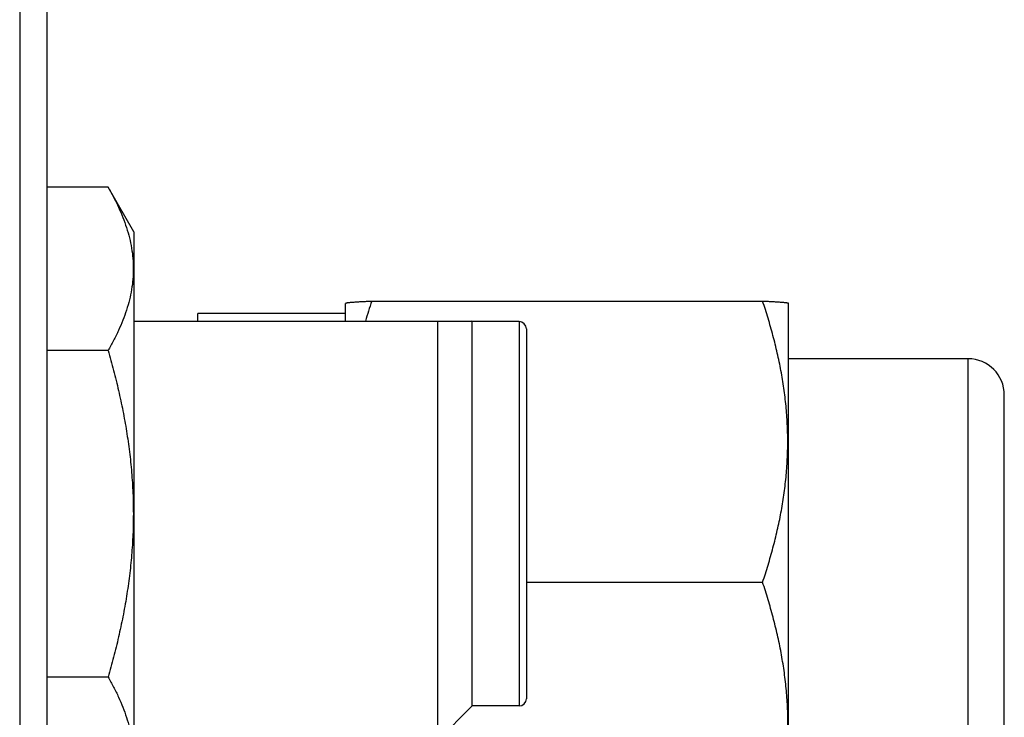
# Model space of a CAD drawing. Header units: inches. Extents: x 0 to 22, y 0 to 17.
# Tile 6 of 98: x 2.325 to 2.868, y 7.833 to 8.218. Entities that reach past the tile are written whole.
import ezdxf

# ---------------------------------------------------------------- set-up
doc = ezdxf.new("R2010")
doc.units = ezdxf.units.IN
doc.header["$LTSCALE"] = 1.21
doc.header["$MEASUREMENT"] = 0
doc.layers.get('0').update_dxf_attribs({"linetype": 'CONTINUOUS'})

msp = doc.modelspace()

# ---------------------------------------------------------------- linework, layer by layer
at = {"color": 7, "linetype": 'CONTINUOUS'}
for p, q in [((2.325, 11.58917), (2.325, 7.45326)), ((2.34, 11.57517), (2.34, 7.45326)), ((2.37377, 8.12566), (2.34, 8.12566)), ((2.388, 8.10103), (2.37377, 8.12566)), ((2.388, 8.10103), (2.388, 7.79003)), ((2.50485, 8.05186), (2.50485, 8.06157)), ((2.50485, 8.0614), (2.50492, 8.06152)), ((2.505, 8.06173), (2.50517, 8.06181)), ((2.51925, 8.06285), (2.73496, 8.06285)), ((2.74935, 8.0614), (2.74928, 8.06152)), ((2.74935, 7.75063), (2.74935, 8.06157)), ((2.50485, 8.05601), (2.42335, 8.05601)), ((2.42335, 8.05186), (2.42335, 8.05601)), ((2.388, 8.05186), (2.5743, 8.05186)), ((2.55563, 8.05186), (2.55563, 7.82053)), ((2.57463, 8.05153), (2.5743, 8.05186)), ((2.60063, 8.05153), (2.57463, 8.05153)), ((2.57463, 7.83953), (2.57463, 8.05153)), ((2.60463, 8.04753), (2.60463, 7.84353)), ((2.37377, 8.0356), (2.34, 8.0356)), ((2.84835, 8.03101), (2.74935, 8.03101)), ((2.86835, 7.80101), (2.86835, 8.01101)), ((2.60463, 7.90774), (2.73496, 7.90774)), ((2.37377, 7.85546), (2.34, 7.85546)), ((2.57463, 7.83953), (2.55563, 7.82053)), ((2.60063, 7.83953), (2.57463, 7.83953))]:
    msp.add_line(p, q, dxfattribs=at)
at = {"color": 9, "linetype": 'CONTINUOUS'}
for p, q in [((2.60063, 8.05153), (2.60063, 7.83953)), ((2.84835, 7.78101), (2.84835, 8.03101))]:
    msp.add_line(p, q, dxfattribs=at)
at = {"color": 7, "linetype": 'CONTINUOUS'}
for centre, radius, start, end in [((2.84359, 7.95431), 0.34203, 161.4986, 163.4291), ((2.60063, 8.04753), 0.004, 0, 90), ((2.84835, 8.01101), 0.02, 360, 90), ((2.60063, 7.84353), 0.004, 270, 360)]:
    msp.add_arc(centre, radius, start, end, dxfattribs=at)
for points, knots in [([(2.37377, 8.12566), (2.37482, 8.12385), (2.37683, 8.12021), (2.37957, 8.11466), (2.38197, 8.10907), (2.384, 8.10344), (2.38563, 8.09777), (2.38682, 8.09208), (2.38754, 8.08636), (2.38779, 8.08063), (2.38754, 8.0749), (2.38682, 8.06918), (2.38563, 8.06349), (2.384, 8.05782), (2.38197, 8.05219), (2.37957, 8.0466), (2.37683, 8.04105), (2.37482, 8.03741), (2.37377, 8.0356)], [0, 0, 0, 0, 0.06594, 0.130787, 0.194529, 0.257201, 0.318894, 0.379765, 0.440039, 0.5, 0.559961, 0.620235, 0.681106, 0.742799, 0.805471, 0.869213, 0.93406, 1, 1, 1, 1]), ([(2.50517, 8.06181), (2.50525, 8.06184), (2.50542, 8.06189), (2.50574, 8.06195), (2.50616, 8.06201), (2.50667, 8.06208), (2.50728, 8.06214), (2.50797, 8.06221), (2.50876, 8.06227), (2.50997, 8.06236), (2.51169, 8.06247), (2.51397, 8.0626), (2.51652, 8.06273), (2.51831, 8.06281), (2.51925, 8.06285)], [0, 0, 0, 0, 0.016493, 0.039099, 0.069018, 0.105671, 0.148836, 0.198463, 0.254332, 0.316216, 0.457143, 0.619359, 0.800939, 1, 1, 1, 1]), ([(2.73496, 8.06285), (2.73596, 8.06281), (2.73788, 8.06272), (2.74022, 8.0626), (2.74193, 8.06251), (2.74309, 8.06244), (2.74416, 8.06237), (2.74514, 8.0623), (2.74602, 8.06223), (2.74679, 8.06216), (2.74746, 8.06209), (2.74795, 8.06203), (2.74829, 8.06198), (2.7485, 8.06194), (2.74868, 8.06191), (2.74883, 8.06187), (2.74896, 8.06183), (2.74906, 8.0618), (2.74913, 8.06177), (2.74918, 8.06174), (2.7492, 8.06173), (2.7492, 8.06173)], [0, 0, 0, 0, 0.211434, 0.402564, 0.489783, 0.571038, 0.64603, 0.714461, 0.776051, 0.83053, 0.877607, 0.917178, 0.934117, 0.949025, 0.961786, 0.972476, 0.981473, 0.989173, 0.995543, 0.998039, 1, 1, 1, 1]), ([(2.73496, 7.90774), (2.73601, 7.91089), (2.73803, 7.91721), (2.74075, 7.92677), (2.74315, 7.93639), (2.74517, 7.94608), (2.74679, 7.95583), (2.74797, 7.96562), (2.74869, 7.97545), (2.74893, 7.98529), (2.74869, 7.99514), (2.74797, 8.00497), (2.74679, 8.01476), (2.74517, 8.02451), (2.74315, 8.0342), (2.74075, 8.04382), (2.73803, 8.05338), (2.73601, 8.0597), (2.73496, 8.06285)], [0, 0, 0, 0, 0.062934, 0.125726, 0.188378, 0.250896, 0.313292, 0.375589, 0.437813, 0.5, 0.562187, 0.624411, 0.686708, 0.749104, 0.811622, 0.874274, 0.937066, 1, 1, 1, 1]), ([(2.37377, 8.0356), (2.37483, 8.03194), (2.37686, 8.02459), (2.37959, 8.01349), (2.38199, 8.00231), (2.38402, 7.99106), (2.38564, 7.97974), (2.38682, 7.96837), (2.38755, 7.95696), (2.38779, 7.94553), (2.38755, 7.9341), (2.38682, 7.92269), (2.38564, 7.91132), (2.38402, 7.9), (2.38199, 7.88875), (2.37959, 7.87757), (2.37686, 7.86647), (2.37483, 7.85912), (2.37377, 7.85546)], [0, 0, 0, 0, 0.062501, 0.125001, 0.187502, 0.250002, 0.312502, 0.375001, 0.437501, 0.5, 0.562499, 0.624999, 0.687498, 0.749998, 0.812498, 0.874999, 0.937499, 1, 1, 1, 1]), ([(2.73502, 7.75072), (2.73607, 7.75391), (2.7381, 7.76031), (2.74084, 7.76998), (2.74324, 7.77973), (2.74527, 7.78954), (2.7469, 7.7994), (2.74808, 7.80932), (2.7488, 7.81927), (2.74904, 7.82924), (2.74879, 7.8392), (2.74806, 7.84915), (2.74687, 7.85907), (2.74524, 7.86893), (2.7432, 7.87874), (2.74079, 7.88848), (2.73804, 7.89816), (2.73601, 7.90455), (2.73496, 7.90774)], [0, 0, 0, 0, 0.062902, 0.125673, 0.188313, 0.250828, 0.313231, 0.375541, 0.437784, 0.499993, 0.562202, 0.624446, 0.686757, 0.749162, 0.81168, 0.874322, 0.937096, 1, 1, 1, 1]), ([(2.37377, 7.85546), (2.37482, 7.85365), (2.37683, 7.85001), (2.37957, 7.84446), (2.38197, 7.83887), (2.384, 7.83324), (2.38563, 7.82757), (2.38682, 7.82188), (2.38754, 7.81616), (2.38779, 7.81043), (2.38754, 7.8047), (2.38682, 7.79898), (2.38563, 7.79329), (2.384, 7.78762), (2.38197, 7.78199), (2.37957, 7.7764), (2.37683, 7.77085), (2.37482, 7.76721), (2.37377, 7.7654)], [0, 0, 0, 0, 0.06594, 0.130787, 0.194529, 0.257201, 0.318894, 0.379765, 0.440039, 0.5, 0.559961, 0.620235, 0.681106, 0.742799, 0.805471, 0.869213, 0.93406, 1, 1, 1, 1])]:
    msp.add_open_spline(points, degree=3, knots=knots, dxfattribs=at)

doc.saveas('drawing.dxf')
